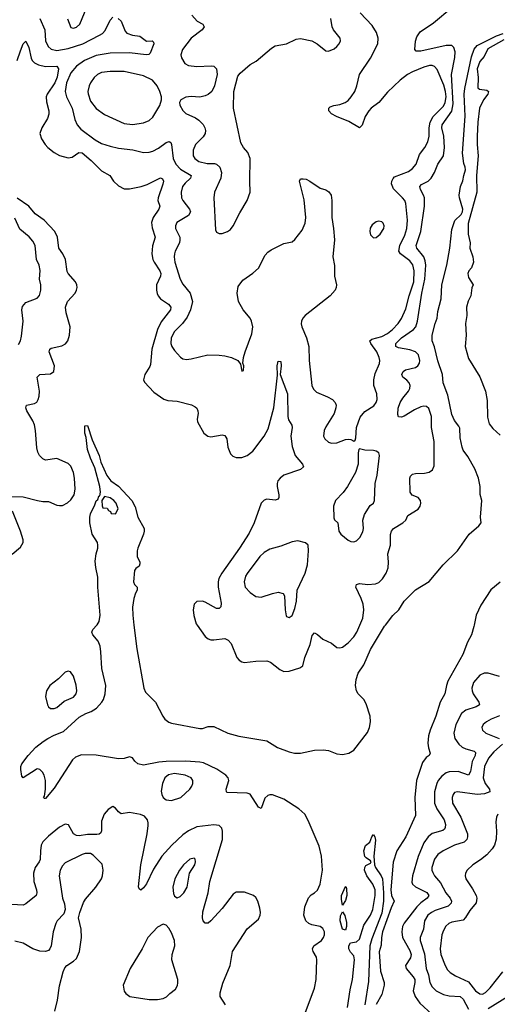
# Model space of a CAD drawing. Header units: inches. Extents: x 1550315 to 1685896, y 510706 to 640504.
# Tile 78 of 256: x 1594625 to 1598035, y 587294 to 594322. Entities that reach past the tile are written whole.
import ezdxf

# ---------------------------------------------------------------- set-up
doc = ezdxf.new("R2010")
doc.units = ezdxf.units.IN
doc.header["$MEASUREMENT"] = 0
doc.layers.add('B5598', color=7, linetype='Continuous')
doc.layers.add('B5599', color=7, linetype='Continuous')

msp = doc.modelspace()

# ---------------------------------------------------------------- linework, layer by layer
at = {"layer": 'B5598', "color": 5}
for points, elevation in [([(1596664.2, 587230), (1596730.4, 587409.6), (1596741.7, 587470), (1596747.4, 587610), (1596743.2, 587630), (1596720.9, 587670), (1596715.1, 587690), (1596724.7, 587710), (1596779.1, 587750), (1596793.8, 587770), (1596800.3, 587790), (1596800.8, 587810), (1596790, 587835.4), (1596769.4, 587850), (1596710, 587861.6), (1596690, 587869.9), (1596669, 587889), (1596654.1, 587930), (1596660.6, 587990), (1596686, 588054), (1596704.8, 588075.2), (1596730, 588089.4), (1596750, 588107.6), (1596770.6, 588150), (1596786.7, 588250), (1596779.2, 588350), (1596762.2, 588422.2), (1596685.7, 588605.7), (1596659.6, 588650), (1596617.2, 588690), (1596510, 588756.9), (1596430, 588788.4), (1596410, 588789.9), (1596395.6, 588784.4), (1596375.1, 588764.9), (1596350, 588692.3), (1596330, 588701.3), (1596270, 588794), (1596250, 588799.8), (1596105.8, 588805.8), (1596100.5, 588810), (1596100.2, 588830), (1596118.9, 588890), (1596113.9, 588910), (1596096.5, 588930), (1596033, 588973), (1595936.5, 589016.5), (1595910, 589022.7), (1595810, 589028.7), (1595670, 589027.2), (1595618.2, 589021.8), (1595510, 589000.9), (1595469.2, 589009.2), (1595446.6, 589030), (1595430, 589054), (1595410, 589060.5), (1595370, 589048.3), (1595330, 589045.7), (1595172, 589072), (1595065.4, 589074.6), (1595023.5, 589056.5), (1595002.4, 589037.6), (1594870, 588836.2), (1594810, 588762.7), (1594802, 588762), (1594795.3, 588770), (1594801.2, 588778.8), (1594809.5, 588830), (1594809, 588890), (1594799, 588930), (1594788.7, 588950), (1594770, 588968.7), (1594750, 588973.2), (1594742, 588970), (1594650, 588909), (1594641.2, 588921.2), (1594634, 588970), (1594634, 588990), (1594641.2, 589010), (1594685.6, 589070), (1594741, 589130), (1594792.1, 589170), (1594826.2, 589190), (1594870, 589213.6), (1594938.9, 589241.1), (1595050, 589342.4), (1595098, 589370), (1595136.1, 589383.9), (1595172.6, 589407.4), (1595210.5, 589450), (1595222.6, 589470), (1595235.8, 589510), (1595240.4, 589570), (1595211, 589690), (1595204.9, 589810), (1595198.7, 589850), (1595185.4, 589885.4), (1595146.3, 589930), (1595139.7, 589950), (1595148.3, 589970), (1595175.4, 590000)], 480), ([(1595440.6, 590000), (1595461.4, 589830), (1595510.7, 589550.7), (1595522.6, 589522.6), (1595593.6, 589450), (1595646, 589350), (1595661.6, 589330), (1595690, 589308.1), (1595710, 589300.2), (1595910, 589263.2), (1595930, 589263.2), (1595970, 589276.5), (1596010, 589275.7), (1596110, 589228.4), (1596188.6, 589208.6), (1596390, 589173), (1596466.1, 589126.1), (1596550, 589095.7), (1596586.9, 589086.9), (1596630, 589086.5), (1596730, 589106.7), (1596790.6, 589110.6), (1596830, 589104.7), (1596890, 589081.3), (1596930, 589076.4), (1596974.8, 589085.2), (1597010, 589107.7), (1597107, 589233), (1597122.1, 589270), (1597129.6, 589309.6), (1597127.4, 589350), (1597097.4, 589437.4), (1597081, 589470), (1597041.9, 589510), (1597030, 589529.9), (1597022.9, 589570), (1597027.3, 589612.7), (1597042, 589658), (1597082.7, 589717.3), (1597130, 589825.5), (1597230, 589991.6), (1597236.6, 590000)], 480), ([(1595892.8, 590000), (1595950, 589919.1), (1595970, 589903), (1595990, 589894.9), (1596010, 589894), (1596090, 589903.7), (1596113.3, 589893.3), (1596134.6, 589870), (1596176, 589770), (1596191.1, 589751.1), (1596210, 589738.3), (1596230, 589733.6), (1596310, 589743.2), (1596390, 589744.9), (1596415.5, 589735.5), (1596483.4, 589683.4), (1596510, 589670.2), (1596550, 589672.3), (1596624.9, 589695.1), (1596647, 589710), (1596660.3, 589770), (1596698.4, 589861.6), (1596714.1, 589925.9), (1596730, 589944.2), (1596750, 589933.6), (1596790, 589898.7), (1596850.8, 589870.8), (1596890, 589840.9), (1596910, 589836.9), (1596930, 589842.7), (1596970, 589872.6), (1597010, 589917.3), (1597031.1, 589950), (1597053.1, 590000)], 520), ([(1597870.1, 590000), (1597868.3, 589990), (1597850, 589931.3), (1597822.4, 589877.6), (1597789.5, 589790), (1597681.1, 589598.9), (1597670.9, 589570), (1597659.6, 589510), (1597627.3, 589450), (1597597, 589350), (1597555.8, 589250), (1597544.3, 589210), (1597538.7, 589158.7), (1597543.3, 589123.3), (1597554.8, 589085.2), (1597549.2, 589070), (1597525.9, 589054.1), (1597500.8, 589019.2), (1597457.8, 588890), (1597446.9, 588770), (1597450, 588640.5), (1597382.7, 588490), (1597318.1, 588390), (1597291.1, 588308.9), (1597273.6, 588110), (1597280.5, 588070), (1597298.7, 588030), (1597276.9, 587983.1), (1597216.2, 587810), (1597207.6, 587770), (1597204.9, 587715.1), (1597191.3, 587668.7), (1597201, 587530), (1597226.4, 587450), (1597226.5, 587430), (1597210, 587363.5), (1597170, 587292.6)], 480), ([(1598050, 589634), (1597970, 589658.1), (1597941.8, 589658.2), (1597910, 589643.7), (1597865.8, 589590), (1597852.7, 589550), (1597854.8, 589530), (1597861.9, 589510), (1597902.7, 589450), (1597906.5, 589430), (1597883.7, 589416.3), (1597810, 589394.2), (1597779.8, 589370), (1597738.9, 589290), (1597724.1, 589230), (1597732.4, 589190), (1597760.6, 589150), (1597782.9, 589130), (1597810, 589116.4), (1597870, 589100.2), (1597880.2, 589090), (1597876.2, 589070), (1597854.5, 589025.5), (1597844.5, 588955.5), (1597830.1, 588929.9), (1597755.1, 588955.1), (1597690, 588953.6), (1597670, 588946.1), (1597638.2, 588921.8), (1597612.1, 588890), (1597602.2, 588870), (1597587.4, 588810), (1597586.5, 588730), (1597602.3, 588690), (1597655.3, 588610), (1597664.1, 588575.9), (1597663.5, 588556.5), (1597657, 588543), (1597646.2, 588533.8), (1597570, 588512.5), (1597540.9, 588490), (1597510, 588446.8), (1597469, 588349), (1597429.1, 588210), (1597425.2, 588165.2), (1597430.2, 588150), (1597450, 588130.9), (1597531.6, 588091.6), (1597545.5, 588070), (1597534.3, 588050), (1597490, 588018.5), (1597459.6, 587990), (1597370, 587873.8), (1597358.3, 587850), (1597352.1, 587810), (1597357.3, 587770), (1597410, 587677.2), (1597418.8, 587650), (1597415, 587625), (1597379.7, 587570), (1597383.8, 587550), (1597435, 587490), (1597445.6, 587470), (1597446.7, 587450), (1597434.8, 587390), (1597449.4, 587350), (1597482.2, 587302.2), (1597570, 587220.2)], 520), ([(1598050, 589353), (1597991.8, 589330), (1597956.5, 589310), (1597934.9, 589290), (1597924.9, 589270), (1597928.2, 589250), (1597952.7, 589230), (1598047.6, 589190)], 540), ([(1598072.7, 589150), (1598010, 589096.3), (1597972.5, 589050), (1597943.8, 588990), (1597934.7, 588910), (1597949, 588870), (1597979.7, 588830), (1597982, 588810), (1597943.1, 588796.9), (1597890, 588792), (1597750, 588811.1), (1597730, 588805.1), (1597718.7, 588790), (1597713.1, 588770), (1597715.2, 588730), (1597775.6, 588630), (1597821.3, 588510), (1597822.2, 588490), (1597816.2, 588470), (1597798.9, 588450), (1597728.4, 588430), (1597648.7, 588390), (1597610, 588363.9), (1597585.7, 588330), (1597567.9, 588270), (1597567.8, 588250), (1597573.5, 588233.5), (1597587.2, 588210), (1597630, 588161.3), (1597668.5, 588088.5), (1597698, 588050), (1597708.3, 588030), (1597705.7, 588014.3), (1597685, 587995), (1597590, 587962.5), (1597564.7, 587950), (1597539.8, 587930), (1597515.9, 587890), (1597507.1, 587830), (1597484.4, 587770), (1597485, 587750), (1597514.7, 587654.7), (1597528.1, 587550), (1597544.2, 587504.2), (1597553.9, 587450), (1597570, 587417.7), (1597598.3, 587390), (1597650, 587362.7), (1597690, 587353.2), (1597770, 587348.4), (1597790.5, 587330.5), (1597830, 587259.1)], 540), ([(1596094.5, 587290), (1596057.4, 587350), (1596056.2, 587376.2), (1596074.7, 587445.3), (1596128.3, 587571.7), (1596143.4, 587670), (1596250, 587832.4), (1596330, 587902.4), (1596342.6, 587930), (1596344.4, 587950), (1596340.1, 587980.1), (1596324.2, 588030), (1596310, 588055.1), (1596295.1, 588070), (1596230, 588093), (1596170, 588093.6), (1596150, 588079.5), (1596070, 587976.9), (1595990, 587889.4), (1595970, 587872.7), (1595950, 587873.2), (1595936, 587890), (1595929.6, 587910), (1595933.6, 587953.6), (1595969.9, 588090.1), (1595983.2, 588170), (1596073.8, 588470), (1596073.6, 588530), (1596067.8, 588550), (1596050, 588570.7), (1596010, 588575.2), (1595890, 588559.9), (1595830, 588532.2), (1595790, 588504.3), (1595710.9, 588430), (1595638.7, 588350), (1595581.3, 588258.7), (1595530, 588154.5), (1595510, 588126), (1595490, 588109.2), (1595478, 588118), (1595472.9, 588132.9), (1595489.8, 588289.8), (1595534, 588510), (1595542, 588570), (1595542.3, 588590), (1595536.4, 588610), (1595515.8, 588635.8), (1595488.7, 588648.7), (1595410, 588661.8), (1595350, 588652.9), (1595330, 588667.1), (1595310, 588693.7), (1595290, 588704.8), (1595256, 588684), (1595228.4, 588650), (1595210, 588601.2), (1595208.5, 588531.5), (1595203.5, 588516.5), (1595192.9, 588507.1), (1595175.4, 588504.6), (1595110, 588506.4), (1595050, 588496.3), (1595030, 588497.8), (1595009.8, 588510), (1594974.2, 588574.2), (1594950, 588580.4), (1594910, 588557.6), (1594830, 588493.8), (1594790, 588452.1), (1594778.9, 588430), (1594772.5, 588390), (1594772.1, 588327.9), (1594764.9, 588310), (1594735, 588270), (1594724, 588230), (1594727.1, 588170), (1594745.4, 588110), (1594747.2, 588090), (1594742.7, 588070), (1594670, 588010.9), (1594650, 588000.9), (1594570, 588006)], 520), ([(1598038, 588650), (1598028.5, 588630), (1598024, 588596), (1598028.9, 588530), (1598027, 588473), (1598015.5, 588430), (1597997.7, 588402.3), (1597959.7, 588360.3), (1597915.6, 588324.4), (1597859.3, 588290), (1597820.4, 588250), (1597808.7, 588230), (1597805.3, 588210), (1597810.3, 588190), (1597858.2, 588118.2), (1597882.7, 588070), (1597888.7, 588050), (1597883.2, 588016.8), (1597837.7, 587962.3), (1597807, 587913), (1597790, 587894.5), (1597710, 587879.1), (1597688.9, 587870), (1597667.9, 587852.1), (1597650, 587820.5), (1597639.4, 587790), (1597626.8, 587690), (1597632.5, 587650), (1597663.2, 587570), (1597680.4, 587540.4), (1597699.4, 587519.4), (1597737.1, 587497.1), (1597830, 587454.1), (1597878.8, 587390), (1597910, 587367.7), (1597930, 587367.1), (1597950, 587376.9), (1597984.8, 587410), (1598075, 587525)], 560), ([(1596966, 587270), (1596983.9, 587396.1), (1597001.3, 587470), (1597014.7, 587610), (1597010, 587639.3), (1596986.7, 587666.7), (1596974, 587690), (1596974.5, 587710), (1596986.8, 587733.2), (1597030, 587739.1), (1597050, 587758.4), (1597081, 587859), (1597130, 587930.4), (1597146, 587970), (1597162, 588070), (1597162, 588110), (1597147.1, 588150), (1597103.1, 588210), (1597087, 588250), (1597089.3, 588270.7), (1597096, 588284), (1597130, 588302), (1597135.3, 588310), (1597130, 588318), (1597098, 588338), (1597089.6, 588349.6), (1597083, 588390), (1597094, 588426), (1597124, 588450), (1597139, 588490), (1597150, 588504.7), (1597161, 588490), (1597164.5, 588464.5), (1597152.2, 588350), (1597158.8, 588290), (1597165.5, 588270), (1597205.8, 588210), (1597214.1, 588190), (1597222.4, 588090), (1597222.1, 588030), (1597210, 587944.7), (1597138.8, 587761.2), (1597125.9, 587710), (1597115.5, 587455.5), (1597088.8, 587288.8)], 460), ([(1594875.3, 587244.7), (1594895.8, 587324.2), (1594910, 587424.7), (1594934.5, 587525.5), (1594946.5, 587553.5), (1594961.2, 587570), (1595010, 587600.7), (1595030, 587620.7), (1595053, 587670), (1595066.6, 587770), (1595065.1, 587830), (1595045.1, 587910), (1595053.7, 587950), (1595080.8, 588019.2), (1595095.9, 588044.1), (1595169.6, 588130), (1595209.6, 588190), (1595217, 588210), (1595220.5, 588250), (1595213.8, 588293.8), (1595150, 588358.5), (1595130, 588370.7), (1595091.3, 588370), (1595070, 588362.8), (1594950, 588302.7), (1594930, 588281.1), (1594913.2, 588250), (1594907.2, 588210), (1594931.1, 588051.1), (1594944.6, 588010), (1594950.4, 587969.6), (1594939.9, 587940.1), (1594892.2, 587890), (1594882.6, 587870), (1594864.4, 587810), (1594850.2, 587710), (1594841.3, 587690), (1594830, 587677.6), (1594810.2, 587669.8), (1594770, 587674), (1594719.3, 587690), (1594649.8, 587729.8), (1594590, 587745.1)], 540), ([(1597970, 587263.1), (1598220.6, 587419.4)], 540)]:
    msp.add_lwpolyline(points, dxfattribs=dict(at, elevation=elevation))
for points, elevation in [([(1594970, 589672.4), (1594950, 589665.1), (1594902.3, 589617.7), (1594840.4, 589570), (1594815.3, 589530), (1594810.3, 589489.7), (1594823.1, 589430), (1594830, 589418), (1594846.1, 589406.1), (1594870, 589404), (1594890, 589413.1), (1594942.3, 589457.7), (1595010, 589484.7), (1595028.8, 589510), (1595032.5, 589530), (1595028.7, 589571.3), (1595010, 589636.2), (1594987.3, 589667.3)], 520), ([(1595730, 588941.3), (1595688, 588932), (1595661.6, 588910), (1595643.8, 588870), (1595636, 588816), (1595638.8, 588790), (1595650, 588768.8), (1595670, 588753.8), (1595710, 588748.2), (1595775.4, 588770), (1595839.8, 588830), (1595854.2, 588850), (1595861.5, 588870), (1595862.3, 588890), (1595849.7, 588910), (1595805.6, 588930)], 520), ([(1595870, 588337), (1595840.7, 588330), (1595793.4, 588290), (1595764.9, 588250), (1595732.7, 588190), (1595717.6, 588130), (1595723.4, 588083.4), (1595730, 588066), (1595750, 588054), (1595770, 588063), (1595798, 588090), (1595821.1, 588130), (1595838, 588230), (1595875.1, 588290), (1595880.5, 588310), (1595878, 588330)], 540), ([(1596930, 588002), (1596922, 588042), (1596923.5, 588070), (1596950, 588134.8), (1596954, 588134), (1596959.3, 588119.3), (1596960.3, 588070), (1596950, 588034)], 460), ([(1596950, 587822), (1596930, 587829.2), (1596914, 587890), (1596915.5, 587924.5), (1596930, 587954), (1596947.1, 587927.1), (1596957.6, 587877.6), (1596957.1, 587850)], 460), ([(1595650, 587865.1), (1595610, 587844.2), (1595538.9, 587770), (1595500.3, 587690), (1595413.1, 587550), (1595364.9, 587430), (1595370, 587386.8), (1595382, 587370), (1595410.3, 587350.3), (1595550, 587328.7), (1595610, 587328.5), (1595650, 587334.9), (1595673.7, 587346.3), (1595696, 587370), (1595738, 587402), (1595751.7, 587428.3), (1595754.2, 587445.8), (1595753.3, 587470), (1595712.3, 587610), (1595713.5, 587650), (1595732.4, 587710), (1595729.7, 587750), (1595710, 587802.7), (1595690, 587838), (1595670, 587859.5)], 540)]:
    msp.add_lwpolyline(points, close=True, dxfattribs=dict(at, elevation=elevation))
at = {"layer": 'B5599', "color": 5}
for points, elevation in [([(1595329.1, 594329.1), (1595348.7, 594310), (1595379.1, 594239.1), (1595390, 594225.2), (1595430, 594212.1), (1595483, 594203), (1595530, 594168), (1595570.3, 594170.3), (1595580.7, 594160.7), (1595583.8, 594150), (1595557.6, 594082.4), (1595547.5, 594072.5), (1595529, 594071), (1595410, 594084.7), (1595270, 594082), (1595170, 594065.1), (1595088.3, 594030), (1595031.7, 593990), (1594990, 593942.4), (1594959.2, 593870), (1594949.4, 593810), (1594959.7, 593770), (1595000.8, 593690), (1595019.7, 593610), (1595036.5, 593570), (1595061.2, 593541.2), (1595162.9, 593462.9), (1595210, 593438.3), (1595270, 593419), (1595330, 593405), (1595433.6, 593393.6), (1595510, 593373.4), (1595550, 593376.5), (1595576.1, 593383.9), (1595616, 593404), (1595670, 593444.2), (1595692, 593452), (1595704.4, 593444.4), (1595710, 593431.3), (1595720.4, 593330), (1595738.7, 593290), (1595774.2, 593254.2), (1595849.1, 593210), (1595844.2, 593190), (1595805.5, 593154.5), (1595788, 593130), (1595776.8, 593090), (1595780.2, 593050), (1595789.3, 593030), (1595836.5, 592970), (1595844.5, 592950), (1595830, 592924.1), (1595747.1, 592872.9), (1595737.4, 592850), (1595738.3, 592830), (1595767.2, 592770), (1595769.3, 592750), (1595766.7, 592730), (1595735.2, 592670), (1595729.2, 592650), (1595727.1, 592630), (1595732.1, 592590), (1595771, 592470), (1595790, 592434.9), (1595841.5, 592370), (1595858.5, 592310), (1595845.4, 592250), (1595821.3, 592198.7), (1595786.4, 592153.6), (1595730, 592095.8), (1595706, 592050), (1595704.7, 592010), (1595711.3, 591990), (1595730, 591960.3), (1595773.5, 591913.5), (1595790, 591901.3), (1595816.5, 591896.5), (1595850, 591900.2), (1595968.5, 591928.5), (1596050, 591928.2), (1596090, 591921.3), (1596138, 591910), (1596182, 591890), (1596202, 591862), (1596210, 591814), (1596222, 591818), (1596226, 591850), (1596218, 591870), (1596224, 591910), (1596234.5, 591950), (1596281.6, 592078.4), (1596288.7, 592130), (1596280.3, 592170), (1596270.5, 592190.5), (1596219.7, 592250), (1596188.3, 592310), (1596176.9, 592370), (1596184, 592416), (1596218.2, 592461.8), (1596290, 592512), (1596330, 592548.5), (1596378.5, 592641.5), (1596396.6, 592663.4), (1596420.2, 592679.8), (1596510, 592724.2), (1596570, 592736.4), (1596590, 592752.7), (1596640.9, 592819.1), (1596662.6, 592870), (1596668.5, 592910), (1596655.6, 593035.6), (1596623.7, 593170), (1596630, 593184.7), (1596650, 593186.8), (1596670, 593182.8), (1596696, 593170), (1596770, 593119.1), (1596810, 593107.7), (1596833, 593093), (1596848.5, 593068.5), (1596854.3, 593030), (1596852.9, 592910), (1596865.5, 592830), (1596872, 592750), (1596861.1, 592630), (1596871.8, 592568.2), (1596871.8, 592490), (1596886.3, 592430), (1596884.9, 592410), (1596877.4, 592390), (1596842.6, 592350), (1596663.1, 592210), (1596646.7, 592190), (1596637.3, 592170), (1596634.7, 592150), (1596639.1, 592130), (1596673.2, 592050), (1596688.1, 591990), (1596691.3, 591890), (1596710.2, 591710), (1596723.6, 591683.6), (1596743.4, 591663.4), (1596822.8, 591630), (1596858.8, 591610), (1596878, 591590), (1596884.4, 591570), (1596883.1, 591550), (1596870.2, 591509.8), (1596810, 591415.1), (1596798.7, 591390), (1596794.9, 591350), (1596803.8, 591330), (1596830, 591304.9), (1596850, 591298), (1596890, 591302), (1596950, 591324), (1596970, 591326.8), (1596990, 591326), (1597010, 591312), (1597019, 591321), (1597024, 591336), (1597029.6, 591410), (1597055.5, 591484.5), (1597090, 591523.8), (1597153.9, 591566.1), (1597170.8, 591589.2), (1597176.9, 591610), (1597173.7, 591650), (1597153.5, 591710), (1597152.7, 591750), (1597163.1, 591796.9), (1597192.9, 591867.1), (1597195, 591890), (1597192.1, 591910), (1597175.4, 591950), (1597131.1, 592010), (1597124.2, 592030), (1597138.9, 592041.1), (1597210, 592061), (1597250, 592082), (1597285.8, 592110), (1597326.3, 592153.7), (1597350, 592189), (1597382, 592258), (1597405.8, 592350), (1597438.4, 592450), (1597440.7, 592530), (1597432.1, 592572.1), (1597410, 592601.3), (1597344.5, 592650), (1597332.7, 592670), (1597337.8, 592710), (1597375.7, 592784.3), (1597389.3, 592830), (1597393.9, 592890), (1597382.6, 593010), (1597375, 593030), (1597358.8, 593050), (1597293.9, 593113.9), (1597278.9, 593150), (1597281.4, 593170), (1597290.8, 593189.2), (1597301.2, 593198.8), (1597401.5, 593238.5), (1597430, 593259.6), (1597456.1, 593290), (1597480, 593360), (1597517.3, 593410), (1597538, 593450), (1597548.3, 593490), (1597548.2, 593550), (1597555, 593590), (1597578, 593630), (1597650, 593703.5), (1597663.1, 593730), (1597670.5, 593770), (1597665.8, 593810), (1597653.7, 593853.7), (1597605, 593965), (1597587, 593987), (1597570, 593993.8), (1597550, 593994.2), (1597510, 593983.7), (1597430, 593949.8), (1597394.6, 593930), (1597340.2, 593890), (1597250, 593803.5), (1597189.1, 593730.9), (1597134.9, 593690), (1597116.9, 593670), (1597092.2, 593630), (1597070, 593568.7), (1597050.4, 593549.6), (1596975.8, 593595.8), (1596885.6, 593630), (1596850, 593648.7), (1596832, 593670), (1596832.3, 593690), (1596841.5, 593698.5), (1596868.7, 593710), (1596910, 593716.5), (1596949.8, 593730.2), (1596970, 593744.6), (1596992.3, 593770), (1597017.6, 593810), (1597032.9, 593850), (1597049.8, 593930), (1597130, 594046.7), (1597181.7, 594150), (1597185.3, 594190), (1597172.5, 594230), (1597140.3, 594280.3), (1597056.9, 594370)], 540), ([(1594967.2, 594327.2), (1594990, 594264.9), (1595010, 594260.4), (1595030, 594267.2), (1595054.7, 594290), (1595104.2, 594410)], 560), ([(1597053.1, 590000), (1597075, 590050), (1597081.7, 590110), (1597076.5, 590150), (1597063.9, 590190), (1597024.5, 590270), (1597029.7, 590290), (1597050, 590296.3), (1597110, 590290.7), (1597165, 590295), (1597190, 590305.2), (1597216.1, 590330), (1597241.4, 590370), (1597255.3, 590410), (1597258.4, 590450), (1597253.7, 590510), (1597271.4, 590570), (1597272.2, 590647.8), (1597279.3, 590670), (1597294.3, 590690), (1597359.6, 590730), (1597380.7, 590750), (1597397.2, 590782.8), (1597470, 590827.3), (1597483.7, 590850), (1597489.5, 590870), (1597487, 590890), (1597469.2, 590910), (1597427.9, 590927.9), (1597412.8, 590950), (1597410.8, 591049.2), (1597415.7, 591064.3), (1597430, 591078), (1597450, 591083.5), (1597514.6, 591085.4), (1597548.7, 591091.3), (1597571.9, 591108.1), (1597583.3, 591136.7), (1597584.6, 591310), (1597565.8, 591410), (1597563.9, 591490), (1597545.4, 591545.4), (1597530, 591561), (1597510, 591563.5), (1597490, 591557.8), (1597443.3, 591536.7), (1597370, 591491), (1597350, 591483.5), (1597330, 591486.6), (1597323.5, 591503.5), (1597328, 591548), (1597342.3, 591590), (1597359.7, 591620.3), (1597399.8, 591670), (1597409.8, 591690), (1597412.2, 591710), (1597406.2, 591730), (1597390, 591748.4), (1597360.5, 591770), (1597352.8, 591790), (1597362, 591810), (1597378.6, 591821.4), (1597450, 591839.8), (1597468.3, 591850), (1597479.8, 591870), (1597482.3, 591890), (1597471.6, 591930), (1597451.8, 591950), (1597410, 591964.1), (1597330, 591978.8), (1597310.9, 591990), (1597309.8, 592009.8), (1597350, 592050.6), (1597437.5, 592110), (1597453, 592130), (1597465.7, 592170), (1597495.8, 592370), (1597518, 592470), (1597524.9, 592570), (1597520.5, 592600.5), (1597509.6, 592629.6), (1597459.9, 592690), (1597456.2, 592710), (1597489.9, 592809.9), (1597515.6, 592990), (1597514.6, 593050), (1597508.7, 593070), (1597485.6, 593110), (1597480.7, 593130), (1597494.4, 593145.6), (1597542.2, 593170), (1597563.2, 593190), (1597586.1, 593230), (1597609.1, 593290.9), (1597649.9, 593350), (1597657.4, 593410), (1597652.4, 593490), (1597639.5, 593550), (1597640.3, 593570), (1597710, 593668.1), (1597719.6, 593720.4), (1597708.6, 593930), (1597732.2, 594052.2), (1597733.2, 594093.2), (1597724.2, 594124.2), (1597710, 594136.5), (1597670, 594138.1), (1597490, 594096.5), (1597456.1, 594096.1), (1597446.2, 594110), (1597450.7, 594169.3), (1597461.1, 594198.9), (1597484.3, 594235.7), (1597580.2, 594299.8), (1597710, 594408.9)], 520), ([(1594769.5, 594330), (1594804.1, 594250), (1594808.6, 594170), (1594828.2, 594130), (1594850.1, 594110.1), (1594890, 594101.7), (1594970, 594116.5), (1595075.1, 594150), (1595194.8, 594210), (1595216.2, 594223.8), (1595234.7, 594245.3), (1595270, 594319.3), (1595290, 594338.9)], 540), ([(1595853.3, 594353.3), (1595892.2, 594312.2), (1595932.4, 594290), (1595940.9, 594270), (1595927.6, 594250), (1595848.7, 594190), (1595787, 594110), (1595776.4, 594070), (1595779.5, 594050), (1595803.8, 594010), (1595830, 593994), (1595890, 593987.9), (1595991.7, 593991.7), (1596010, 593990.3), (1596021.4, 593981.4), (1596030.4, 593970), (1596034, 593930), (1596015.3, 593850), (1595996.4, 593810), (1595971.5, 593788.5), (1595950, 593778), (1595910, 593769.6), (1595850, 593773.5), (1595810, 593768), (1595776.3, 593750), (1595765.5, 593730), (1595767.9, 593712.1), (1595790, 593673.4), (1595810, 593652.7), (1595880, 593620), (1595904, 593604), (1595933.9, 593573.9), (1595946.3, 593550), (1595951.7, 593530), (1595948.9, 593510), (1595934.9, 593485.1), (1595880.2, 593430), (1595864.2, 593390), (1595863.8, 593350), (1595874.9, 593330), (1595904.4, 593310), (1595963.7, 593296.3), (1596015.1, 593295.1), (1596030.2, 593290.2), (1596053.1, 593270), (1596064.9, 593230), (1596061.3, 593190), (1596016.5, 593090), (1596010.3, 593050), (1596022, 592822), (1596030, 592806), (1596050, 592796), (1596070, 592794.8), (1596109.6, 592810.4), (1596130, 592824.9), (1596150, 592850.8), (1596196.6, 592943.4), (1596249.5, 593030), (1596271.6, 593090), (1596267.8, 593170), (1596271.1, 593331.1), (1596254.5, 593374.5), (1596222.7, 593410), (1596203, 593443), (1596151.1, 593690), (1596153, 593810), (1596181.7, 593918.3), (1596199.1, 593940.9), (1596270, 594000.7), (1596314.2, 594025.8), (1596422, 594118), (1596450, 594135.5), (1596530, 594148.2), (1596598.3, 594181.7), (1596630, 594188.2), (1596710.3, 594170.3), (1596748.5, 594148.5), (1596810, 594098.8), (1596830, 594097.3), (1596870, 594114), (1596889.2, 594130), (1596906, 594150), (1596914.5, 594170), (1596911.8, 594190), (1596865.1, 594250), (1596855.6, 594270), (1596846.9, 594330)], 560), ([(1597236.6, 590000), (1597290, 590067.7), (1597330.7, 590109.3), (1597370, 590171.3), (1597450, 590251.1), (1597549.2, 590310.8), (1597647.9, 590430), (1597750.7, 590529.3), (1597834.4, 590650), (1597903, 590710), (1597919.6, 590730), (1597915.8, 590770), (1597924.5, 590890), (1597913.4, 590933.4), (1597912.5, 590990), (1597900.6, 591050), (1597874.5, 591114.5), (1597824, 591204), (1597790, 591249.1), (1597783, 591270), (1597770, 591336), (1597766.4, 591406.4), (1597760.8, 591420.8), (1597730, 591459.8), (1597710, 591502.6), (1597681.6, 591641.6), (1597648.1, 591730), (1597643.1, 591790), (1597610, 591886.2), (1597586.6, 591986.6), (1597570.6, 592030), (1597568.9, 592068.9), (1597590, 592153.4), (1597606.6, 592190), (1597610, 592238), (1597633, 592330), (1597639.8, 592430), (1597675.3, 592570), (1597695.7, 592690), (1597710, 592824), (1597732.5, 592887.5), (1597775.9, 592930), (1597785.8, 592950), (1597789, 592970), (1597764.5, 593050), (1597762.9, 593070), (1597771.8, 593130), (1597789.6, 593170.4), (1597794.8, 593210), (1597807.3, 593250), (1597805.7, 593270), (1597795.4, 593295.4), (1597785.3, 593370), (1597806.3, 593633.7), (1597798.7, 593790), (1597803.2, 593830), (1597850, 594056.4), (1597870, 594111.7), (1597890, 594136.5), (1598030, 594207), (1598076.3, 594223.7)], 480), ([(1594606.4, 594030), (1594630, 594100.4), (1594650, 594150.4), (1594670, 594168), (1594690, 594124), (1594707, 594047), (1594715, 594030), (1594730, 594014.2), (1594759.2, 593999.2), (1594810, 593987), (1594890.2, 593990.2), (1594902.3, 593970), (1594892.1, 593912.1), (1594874.9, 593870), (1594821.1, 593790), (1594814.4, 593770), (1594815.8, 593735.8), (1594832.8, 593670), (1594833.4, 593646.6), (1594823.8, 593616.2), (1594782.4, 593550), (1594769.2, 593510), (1594780.2, 593470), (1594806.2, 593430), (1594825, 593410), (1594870, 593374.1), (1594910, 593351.5), (1594970, 593336.6), (1594999, 593341), (1595046.3, 593373.7), (1595070, 593372.2), (1595135.7, 593315.7), (1595210, 593242.5), (1595268.5, 593208.5), (1595295.8, 593170), (1595330, 593135.3), (1595370, 593114.2), (1595410, 593114.7), (1595491.4, 593131.4), (1595535.7, 593144.3), (1595630, 593192.3), (1595645.7, 593185.7), (1595651.2, 593170), (1595646.5, 593146.5), (1595612.7, 593050), (1595612, 593030), (1595624.7, 592990), (1595618.9, 592970), (1595578.3, 592910), (1595566.9, 592873.1), (1595570, 592835.5), (1595591.8, 592770), (1595572.4, 592707.6), (1595569.2, 592650), (1595576.6, 592610), (1595585.1, 592590), (1595626.6, 592530), (1595631.8, 592510), (1595629.5, 592490), (1595602.6, 592430), (1595601, 592390), (1595606.5, 592366.5), (1595613.2, 592350), (1595629.3, 592330), (1595688.2, 592290), (1595703.5, 592270), (1595701.3, 592250), (1595634.8, 592165.2), (1595609.1, 592110.9), (1595569.2, 591969.2), (1595560.1, 591859.9), (1595555, 591845), (1595518.4, 591790), (1595509.1, 591750), (1595515.4, 591735.4), (1595583.5, 591663.5), (1595653.5, 591613.5), (1595683.6, 591603.6), (1595750, 591599), (1595851.7, 591571.7), (1595878.7, 591558.7), (1595888.9, 591548.9), (1595897, 591530), (1595898.9, 591510), (1595891.7, 591470), (1595894, 591450), (1595938.7, 591370), (1595967.7, 591350), (1595990, 591344.9), (1596070, 591359.5), (1596090, 591352.7), (1596104.9, 591330), (1596110.3, 591270), (1596130, 591223), (1596145.8, 591205.8), (1596170, 591195.6), (1596210, 591195.8), (1596250, 591211.3), (1596290, 591242.6), (1596370.5, 591350), (1596398.9, 591401.1), (1596440.1, 591550), (1596464.9, 591784.9), (1596463.5, 591850), (1596467.3, 591872.7), (1596470, 591884.7), (1596490, 591882), (1596492.8, 591850), (1596484, 591790), (1596536.8, 591650), (1596539.1, 591490), (1596544.7, 591464.7), (1596568.1, 591428.1), (1596570.2, 591410), (1596560.6, 591350), (1596570, 591274.8), (1596591.7, 591211.7), (1596643.1, 591150), (1596650.5, 591130), (1596630.7, 591110), (1596510.5, 591070), (1596483.6, 591050), (1596469.1, 591030), (1596463.2, 591010), (1596463.2, 590990), (1596476.1, 590930), (1596475.3, 590910), (1596470, 590899.3), (1596450, 590893), (1596390, 590899.1), (1596370, 590892.8), (1596350, 590871.8), (1596299, 590730), (1596263.6, 590656.4), (1596195.1, 590550), (1596068.1, 590371.9), (1596047.6, 590332.4), (1596042.3, 590310), (1596042.6, 590270), (1596062.8, 590157.2), (1596062, 590130), (1596050, 590118), (1596030, 590117.6), (1595950, 590163.9), (1595929.1, 590170.9), (1595890, 590167.6), (1595870.3, 590149.7), (1595864, 590110), (1595868.2, 590068.2), (1595885.7, 590010), (1595892.8, 590000)], 520), ([(1598081.8, 594178.2), (1597967.1, 594112.9), (1597940.4, 594059.6), (1597910, 594022), (1597890.3, 593970), (1597897, 593910), (1597895.3, 593835.3), (1597906.8, 593826.8), (1597959.1, 593819.1), (1597971, 593810), (1597966.8, 593790), (1597935.5, 593750), (1597907.3, 593690), (1597895.3, 593590), (1597890.5, 593490), (1597890.4, 593430), (1597897.6, 593350), (1597886.9, 593210), (1597889.3, 593090), (1597827.4, 592867.4), (1597827.3, 592790), (1597840.5, 592730), (1597838.4, 592690), (1597859.1, 592630), (1597864, 592590), (1597851.3, 592550), (1597832, 592530), (1597824.7, 592510), (1597830, 592482), (1597862, 592430), (1597852.7, 592407.3), (1597846.8, 592350), (1597827.1, 592312.9), (1597816, 592270), (1597816.5, 592210), (1597806.9, 592153.1), (1597813, 592070), (1597804.3, 591990), (1597830, 591902.3), (1597910, 591773.4), (1597950.4, 591670.4), (1597962.9, 591602.9), (1597965.6, 591485.6), (1597976.7, 591436.7), (1598002.4, 591402.4), (1598055.5, 591355.5)], 480), ([(1594570, 590918.7), (1594650, 590916.5), (1594751.5, 590888.5), (1594790, 590882.4), (1594830, 590883), (1594890, 590855.5), (1594910, 590853), (1594930, 590854.9), (1594966.5, 590873.5), (1594990, 590895.5), (1595013.1, 590930), (1595021.2, 590970), (1595016.5, 591050), (1595010, 591089.3), (1594990, 591135.6), (1594970, 591153.6), (1594890, 591189.3), (1594810, 591178), (1594790, 591186.6), (1594765.6, 591210), (1594754.1, 591234.1), (1594746.4, 591266.4), (1594738.4, 591390), (1594731.3, 591430), (1594719.1, 591459.1), (1594675.4, 591530), (1594668, 591552), (1594673.2, 591570), (1594730, 591581.7), (1594747.3, 591592.7), (1594757.4, 591610), (1594764.6, 591635.4), (1594767.1, 591670), (1594750, 591770.6), (1594769.8, 591790.2), (1594845.9, 591794.1), (1594869.7, 591810.3), (1594872.7, 591850), (1594835.1, 591950), (1594840.5, 591970), (1594850, 591976.5), (1594927, 591993), (1594952.7, 592007.3), (1594969.8, 592030.2), (1594981.7, 592070), (1594985.1, 592130), (1594956.9, 592230), (1594952.4, 592270), (1594967.3, 592310), (1595020.9, 592370), (1595031.6, 592390), (1595035.3, 592410), (1595032.5, 592430), (1595023.5, 592450), (1594970, 592509.6), (1594963.9, 592523.9), (1594952.3, 592610), (1594934, 592650), (1594903.4, 592690), (1594895.4, 592770), (1594877.1, 592810), (1594800.3, 592890), (1594734.9, 592934.9), (1594689.8, 592990), (1594607.7, 593047.7)], 520), ([(1594617.4, 592002.6), (1594630.9, 592029.1), (1594638.4, 592061.6), (1594648.9, 592170), (1594640.7, 592250), (1594645.8, 592274.2), (1594670, 592302.3), (1594750, 592333.7), (1594766.2, 592353.8), (1594775.5, 592390), (1594775.7, 592430), (1594767.3, 592470), (1594771.5, 592531.5), (1594762.9, 592570), (1594746.1, 592610), (1594736.5, 592710), (1594720, 592740), (1594692.6, 592772.6), (1594625.7, 592825.7), (1594590, 592906)], 540), ([(1595175.4, 590000), (1595177.6, 590002.4), (1595192.9, 590027.1), (1595199.2, 590070), (1595183.5, 590270), (1595183.1, 590343.1), (1595168.4, 590411.6), (1595164.2, 590455.8), (1595171.9, 590508.1), (1595183.7, 590550), (1595183.7, 590570), (1595179.5, 590590), (1595142.4, 590650), (1595126.8, 590730), (1595124.7, 590770), (1595130, 590794.4), (1595161.8, 590858.2), (1595170, 590886.8), (1595182.4, 590897.6), (1595190, 590921), (1595196.5, 590923.5), (1595202, 590950), (1595196.4, 590990), (1595162, 591122), (1595130, 591192), (1595110, 591254), (1595100.5, 591340.5), (1595089.9, 591370), (1595090, 591422), (1595110, 591424.7), (1595142, 591322), (1595191.8, 591211.8), (1595204, 591164), (1595248.1, 591068.1), (1595276.3, 591030), (1595330, 590992.7), (1595426.7, 590890), (1595450, 590844.9), (1595469.2, 590770), (1595512.6, 590690), (1595514.2, 590670), (1595509.3, 590650), (1595467.9, 590550), (1595463.5, 590530), (1595464.9, 590490), (1595483, 590450), (1595483.5, 590436.5), (1595478, 590422), (1595455.2, 590404.8), (1595445.5, 590390), (1595438, 590310), (1595444, 590290), (1595462.8, 590270), (1595464.9, 590250), (1595451.7, 590228.3), (1595440.3, 590190), (1595431.1, 590128.9), (1595432, 590070), (1595440.6, 590000)], 480), ([(1594572.4, 590507.6), (1594630, 590556.4), (1594649.7, 590590), (1594649.8, 590610), (1594632, 590670), (1594574.6, 590814.6)], 520), ([(1598054.4, 590305.6), (1597988.4, 590251.6), (1597916.9, 590143.1), (1597883, 590070), (1597870.1, 590000)], 480)]:
    msp.add_lwpolyline(points, dxfattribs=dict(at, elevation=elevation))
for points, elevation in [([(1595270.7, 593950.7), (1595210, 593943.5), (1595179.5, 593930), (1595157.4, 593910), (1595130, 593871.5), (1595120.7, 593850), (1595112.1, 593810), (1595113, 593793), (1595130, 593739.3), (1595170, 593687), (1595230, 593644.9), (1595370, 593580.9), (1595430, 593572.6), (1595510, 593584.9), (1595550, 593602), (1595575.2, 593624.8), (1595624.4, 593710), (1595636.9, 593750), (1595637.6, 593770), (1595625.1, 593810), (1595605.7, 593850), (1595572.6, 593890), (1595510, 593920.3), (1595370, 593950.7)], 560), ([(1597190, 592883.7), (1597170, 592879.5), (1597142, 592858), (1597127.5, 592832.5), (1597125.3, 592810), (1597130, 592786.8), (1597150, 592764.9), (1597170, 592766), (1597199.6, 592790), (1597225.6, 592830), (1597227, 592850), (1597219.3, 592870), (1597210, 592879.3)], 560), ([(1597050, 591258), (1597046, 591254), (1597040.7, 591230), (1597040.3, 591150), (1597022.6, 591090), (1596966.5, 590990), (1596933.4, 590946.6), (1596880.4, 590890), (1596864.4, 590850), (1596867, 590767), (1596872.7, 590752.7), (1596896, 590730), (1596902.8, 590670), (1596918.8, 590650), (1596970, 590607.7), (1596990, 590597.3), (1597010, 590594), (1597030, 590600.7), (1597054.1, 590625.9), (1597074.9, 590665.1), (1597080.5, 590690), (1597075.1, 590750), (1597087.8, 590790), (1597127, 590853), (1597150, 590871), (1597158.4, 590890), (1597161.7, 591010), (1597176.4, 591070), (1597193.3, 591210), (1597189.2, 591230), (1597170, 591242), (1597150, 591247.3), (1597089.5, 591249.5)], 540), ([(1595230, 590918), (1595212, 590890), (1595212.7, 590852.7), (1595218, 590838), (1595250, 590834), (1595258, 590818), (1595274, 590810), (1595278, 590798), (1595310, 590794), (1595328, 590830), (1595312.7, 590870), (1595297.2, 590890), (1595270, 590909)], 480), ([(1596610, 590600.7), (1596570, 590594), (1596490, 590562.7), (1596410, 590542.7), (1596370, 590518), (1596339.3, 590490), (1596250, 590369.5), (1596238, 590350), (1596226.5, 590310), (1596234.3, 590270), (1596270, 590232.9), (1596310, 590204.9), (1596350, 590199.1), (1596430, 590226.8), (1596470, 590234.8), (1596505.4, 590225.4), (1596516, 590210), (1596519.3, 590110), (1596527.1, 590067.1), (1596530, 590061), (1596550, 590054), (1596570, 590068), (1596590, 590118), (1596600.5, 590170), (1596605.2, 590250), (1596662.9, 590370), (1596679.6, 590430), (1596686.6, 590530), (1596684, 590570), (1596666.6, 590586.6)], 540)]:
    msp.add_lwpolyline(points, close=True, dxfattribs=dict(at, elevation=elevation))

doc.saveas('drawing.dxf')
